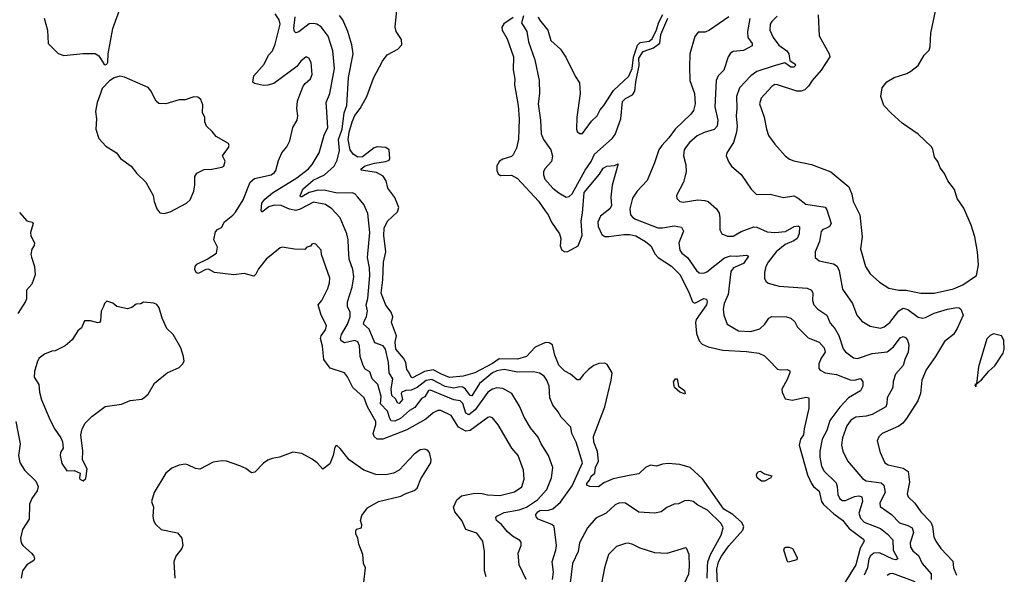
# Model space of a CAD drawing. Extents: x 2086813 to 2278017, y 548126 to 753336.
# Tile 245 of 256: x 2160326 to 2166989, y 665401 to 669156. Entities that reach past the tile are written whole.
import ezdxf

# ---------------------------------------------------------------- set-up
doc = ezdxf.new("R2010")
doc.units = 0

msp = doc.modelspace()

# ---------------------------------------------------------------- linework, layer by layer
at = {"layer": '0CON10XD'}
for points in [[(2160492.9, 669165), (2160513.8, 669085), (2160520, 668995), (2160586.4, 668926.4), (2160625, 668914.2), (2160755, 668927.5), (2160836.1, 668926.1), (2160861.7, 668911.7), (2160895, 668857.5), (2160905, 668850), (2160916.4, 668853.6), (2160923, 668867), (2160926, 668925), (2160955.9, 669095.9), (2161010, 669245)], [(2164451, 666069), (2164341.6, 666048.4), (2164279.2, 666020.8), (2164243.9, 665993.9), (2164185, 665996.2), (2164164.3, 666005), (2164163.1, 666015), (2164182.5, 666037.5), (2164194.3, 666065), (2164217.5, 666085), (2164223.1, 666125), (2164243.5, 666166.5), (2164236.9, 666233.1), (2164211.6, 666295), (2164209.8, 666335), (2164285.8, 666535), (2164329.7, 666715), (2164334.6, 666765), (2164302.4, 666822.4), (2164285, 666830.4), (2164245, 666828.8), (2164210.6, 666815), (2164175, 666787.1), (2164138.5, 666751.5), (2164115, 666718.1), (2164098.3, 666718.3), (2164053.1, 666755), (2164015.8, 666775.8), (2163975, 666817.9), (2163946.8, 666885), (2163932.7, 666955), (2163908.3, 666968.3), (2163885, 666969.7), (2163815, 666938.8), (2163754.8, 666875.2), (2163695, 666857.3), (2163571.2, 666858.8), (2163525, 666827.3), (2163405, 666765.9), (2163327.6, 666742.4), (2163235, 666734.4), (2163179.6, 666755), (2163124.8, 666785.2), (2163065.9, 666774.1), (2162985, 666731.5), (2162974.6, 666735), (2162960, 666770), (2162945, 666786.7), (2162940, 666835), (2162923.1, 666865), (2162872, 666925), (2162868, 666972), (2162875.6, 667015.6), (2162842.5, 667105), (2162851.4, 667145), (2162839.2, 667175), (2162803.6, 667223.6), (2162771.5, 667305), (2162782.7, 667395), (2162787.2, 667515), (2162802.9, 667585), (2162790.7, 667695), (2162793.5, 667745), (2162815, 667792.5), (2162882.9, 667855), (2162891.3, 667885), (2162865, 667951.9), (2162818.5, 668015), (2162807.1, 668065), (2162786.6, 668096.6), (2162740.9, 668120.9), (2162637.5, 668137.5), (2162638, 668145), (2162665, 668165.7), (2162726.7, 668185), (2162804.4, 668195.6), (2162825.8, 668204.2), (2162831.2, 668215), (2162825.8, 668275), (2162805, 668290.6), (2162745, 668296), (2162725, 668287.7), (2162645, 668227.7), (2162615, 668225.9), (2162581.8, 668245), (2162563.4, 668275), (2162550, 668345), (2162554.8, 668395), (2162576.2, 668465), (2162595, 668506.4), (2162630, 668555), (2162674.3, 668635), (2162720.4, 668759.6), (2162780.8, 668875), (2162812.9, 668917.1), (2162885, 668957.1), (2162912.9, 668985), (2162910.9, 669020.9), (2162874, 669075), (2162868, 669105), (2162885, 669287.5)], [(2163483.8, 665385), (2163471.4, 665425), (2163471.5, 665555), (2163460, 665625), (2163418.8, 665678.8), (2163344.2, 665705), (2163317.7, 665765), (2163270.6, 665825), (2163262.2, 665855), (2163283.3, 665905), (2163315, 665932.9), (2163405, 665950), (2163455, 665947.5), (2163491.4, 665938.6), (2163575, 665935.5), (2163675, 665960.4), (2163725, 665994.2), (2163740.4, 666045), (2163734.5, 666105), (2163698.5, 666205), (2163656.5, 666255), (2163563.1, 666413.1), (2163525, 666461.1), (2163506.2, 666466.2), (2163495, 666462.9), (2163375.3, 666374.7), (2163345, 666369.6), (2163295, 666397.5), (2163245, 666476.4), (2163175, 666510.8), (2163155, 666510.4), (2163125, 666493.8), (2163075, 666451.6), (2162945, 666378.1), (2162782.9, 666315), (2162745.9, 666315.9), (2162723.9, 666333.9), (2162717.9, 666355), (2162735.9, 666415), (2162736, 666435), (2162678.9, 666535), (2162656.4, 666596.4), (2162579.6, 666665), (2162545, 666738), (2162525, 666764), (2162426.1, 666796.1), (2162383.5, 666855), (2162374.7, 666944.7), (2162361.8, 666998.2), (2162366.2, 667015), (2162396.2, 667055), (2162401.5, 667085), (2162365.7, 667155), (2162346.2, 667225), (2162370, 667255), (2162410.8, 667335), (2162423.1, 667375), (2162424.4, 667405), (2162367.5, 667565), (2162366.2, 667595), (2162330, 667635), (2162315, 667640), (2162303.6, 667636.4), (2162295, 667622.5), (2162270, 667615), (2162255, 667600), (2162185, 667601.2), (2162115, 667613.3), (2162105, 667616.7), (2162089.3, 667610.7), (2161994, 667535), (2161942, 667468), (2161925, 667432), (2161909.8, 667420.2), (2161845, 667438), (2161775, 667428), (2161645.3, 667445.3), (2161605, 667466.7), (2161585, 667463.6), (2161535, 667438.2), (2161520.5, 667445), (2161511.5, 667465), (2161514.4, 667485), (2161525, 667500), (2161595.5, 667534.5), (2161657.5, 667575), (2161664.2, 667615), (2161640, 667665), (2161650.5, 667719.5), (2161665, 667735.7), (2161691.4, 667748.6), (2161712, 667788), (2161768.8, 667831.2), (2161787.1, 667852.9), (2161837.8, 667935), (2161885.7, 668055), (2161915, 668079.4), (2162027.5, 668105), (2162049.5, 668120.5), (2162060, 668135), (2162077.9, 668202.1), (2162100, 668255), (2162133.3, 668295), (2162153.9, 668336.1), (2162174, 668425), (2162204.1, 668475.9), (2162208.8, 668505), (2162200.8, 668555), (2162206.9, 668605), (2162217.8, 668635), (2162245.6, 668705), (2162257.4, 668722.6), (2162295, 668754.2), (2162304.4, 668785), (2162298.9, 668865), (2162282, 668895), (2162265, 668904), (2162228.8, 668875), (2162202.3, 668837.7), (2162045, 668722.5), (2162005, 668712), (2161975, 668711.2), (2161915, 668723.8), (2161905, 668732.5), (2161910, 668775), (2161980, 668855), (2162010, 668915), (2162036.4, 668945), (2162055, 668988.8), (2162089.6, 669125), (2162081.8, 669155), (2162055, 669194.4)], [(2163753.1, 665365), (2163705.4, 665465), (2163699.6, 665545), (2163718.9, 665595), (2163719.4, 665619.4), (2163710.8, 665630.8), (2163660.2, 665660.2), (2163627.8, 665687.8), (2163587.3, 665737.3), (2163553.2, 665765), (2163547.5, 665785), (2163555.6, 665795), (2163605, 665819.7), (2163705, 665836.5), (2163755, 665855.8), (2163831.1, 665905), (2163893.1, 665975), (2163925.5, 666055), (2163934.4, 666125), (2163904.4, 666205), (2163854.7, 666284.7), (2163835, 666329.2), (2163783.5, 666393.5), (2163739.4, 666465), (2163708.3, 666538.3), (2163657.1, 666625), (2163595, 666657.9), (2163555, 666663.1), (2163525, 666654.6), (2163495, 666633.8), (2163408.8, 666515), (2163365, 666480.3), (2163345, 666491.8), (2163325, 666556.5), (2163306.2, 666576.2), (2163265, 666581.3), (2163105, 666648), (2163093.2, 666645), (2163066.8, 666603.2), (2163045, 666590.9), (2163000, 666530), (2162965, 666509.6), (2162904.1, 666455), (2162865, 666438.3), (2162840.7, 666440.7), (2162830, 666455), (2162816.2, 666505), (2162768.4, 666555), (2162771.2, 666605), (2162750.7, 666685), (2162710.8, 666725), (2162695, 666772), (2162665, 666789.4), (2162649.7, 666815), (2162630.8, 666875), (2162625, 666947.5), (2162615.5, 666975), (2162595, 666984.4), (2162525, 666968.7), (2162502, 666982), (2162498.2, 666998.2), (2162503.3, 667025), (2162544.2, 667095), (2162561.8, 667145), (2162562.3, 667175), (2162545.3, 667215), (2162543.6, 667245), (2162576.9, 667345), (2162587.3, 667415), (2162581.2, 667465), (2162555.5, 667535), (2162550.7, 667609.3), (2162549.6, 667665), (2162540.9, 667705), (2162495.5, 667815), (2162437.8, 667875), (2162395, 667903.8), (2162315, 667919.7), (2162225, 667871.9), (2162195, 667864.5), (2162152.3, 667872.3), (2162095, 667897), (2162048.9, 667901.1), (2162011.4, 667888.6), (2161965, 667852.5), (2161959.5, 667865), (2161965, 667914.3), (2161985, 667940.9), (2162036.1, 667983.9), (2162200.9, 668085), (2162281.5, 668145), (2162305, 668174.4), (2162352.7, 668255), (2162387.1, 668372.9), (2162411.5, 668425), (2162402.1, 668565), (2162400.9, 668595), (2162424.7, 668655), (2162456, 668826), (2162446.2, 668945), (2162414.5, 669045), (2162367.1, 669107.1), (2162338, 669125), (2162315, 669130.4), (2162285, 669126.8), (2162215, 669072.5), (2162195, 669067.1), (2162185.3, 669075.3), (2162181.9, 669095), (2162191.1, 669175)], [(2164133.8, 666156.2), (2164092.5, 666295), (2164062.5, 666355), (2164055, 666397.5), (2163990, 666465), (2163970.9, 666500.9), (2163934.3, 666545), (2163912.5, 666595), (2163908.5, 666675), (2163892.5, 666715), (2163875, 666741.9), (2163842.8, 666762.8), (2163802.6, 666772.6), (2163695, 666768.6), (2163605, 666786.7), (2163555, 666779.6), (2163524.7, 666765), (2163437.2, 666692.8), (2163385, 666608.5), (2163375, 666610.7), (2163342.2, 666655), (2163325, 666668.4), (2163305, 666670.3), (2163265, 666661.5), (2163205, 666671.9), (2163115, 666720.3), (2163077, 666713), (2163015.4, 666664.6), (2162975, 666648.3), (2162940, 666645), (2162912.9, 666635), (2162908.6, 666625), (2162915.9, 666585), (2162895, 666557.7), (2162885, 666560), (2162868.4, 666588.4), (2162845, 666611.8), (2162840.8, 666655), (2162851.4, 666725), (2162826.1, 666766.1), (2162822.5, 666835), (2162800.9, 666925), (2162785, 666947.8), (2162728.8, 666968.8), (2162690.7, 667060.7), (2162653.6, 667095), (2162656.2, 667115), (2162672.1, 667145), (2162679.2, 667185), (2162671.8, 667225), (2162682.1, 667267.9), (2162695.7, 667425), (2162694.3, 667475), (2162679.5, 667545), (2162694.7, 667715), (2162682.5, 667842.5), (2162655, 667903.8), (2162614.5, 667954.5), (2162595, 667975.8), (2162575, 667984.3), (2162475, 667981.5), (2162395, 667998.8), (2162345, 668002.4), (2162284.5, 667985.5), (2162235, 667955.5), (2162225.8, 667955.8), (2162223.8, 667963.8), (2162242.3, 668007.7), (2162311.9, 668068.2), (2162389.2, 668105), (2162453.8, 668165), (2162475.7, 668204.3), (2162489.7, 668270.3), (2162484.2, 668345), (2162507.8, 668415), (2162521.4, 668525), (2162540.6, 668575), (2162550.7, 668765), (2162582.9, 668925), (2162573.5, 668985), (2162546, 669076), (2162513.6, 669155), (2162490, 669185)], [(2163665, 669169.5), (2163601.5, 669128.5), (2163588.3, 669105), (2163591.7, 669085), (2163623.8, 669025), (2163667.5, 668905), (2163665.8, 668815.8), (2163677.7, 668752.3), (2163674.3, 668715), (2163698.7, 668575), (2163706.4, 668483.6), (2163702.4, 668347.6), (2163688.6, 668285), (2163665, 668240), (2163655, 668228.8), (2163595, 668211.4), (2163572.4, 668197.6), (2163555, 668166.7), (2163554.5, 668135), (2163563.1, 668113.1), (2163580.3, 668100.3), (2163655, 668104), (2163695, 668081.2), (2163836.3, 667926.3), (2163881.4, 667861.4), (2163903.1, 667835), (2163925.6, 667785), (2163980, 667705), (2163987.1, 667675), (2163983.8, 667623.8), (2163995.6, 667595), (2164014.8, 667584.7), (2164035, 667586.1), (2164104.3, 667625), (2164133.3, 667695), (2164124.8, 667794.8), (2164135.2, 667845), (2164147, 667985), (2164249.5, 668110.5), (2164275, 668150), (2164300, 668165), (2164351.7, 668168.3), (2164375, 668180), (2164334.4, 668035), (2164325.4, 667955), (2164330.5, 667895), (2164319.4, 667875), (2164257.5, 667825), (2164239.1, 667785), (2164241.4, 667755), (2164265, 667702.1), (2164285, 667688), (2164312.9, 667687.1), (2164415, 667701.6), (2164455, 667700.5), (2164495, 667693.5), (2164560.6, 667655), (2164597.1, 667625), (2164627.2, 667567.2), (2164646.2, 667546.2), (2164737.8, 667487.8), (2164795, 667428.2), (2164856.2, 667305), (2164877.8, 667245), (2164895, 667237.7), (2164955, 667268.5), (2164974.4, 667264.4), (2164978.8, 667245), (2164973.9, 667225), (2164904.8, 667125.2), (2164900, 667105), (2164905, 667031.2), (2164925, 666982), (2164945, 666959.4), (2164985, 666941.2), (2165085, 666918.8), (2165245, 666909.6), (2165327.6, 666897.6), (2165365, 666879.2), (2165395, 666850.6), (2165455, 666790.8), (2165475, 666784.4), (2165518.5, 666788.5), (2165537.9, 666777.9), (2165538.6, 666765), (2165519.6, 666720.4), (2165483.5, 666655), (2165484.6, 666634.6), (2165505, 666588), (2165555, 666580), (2165645, 666600), (2165666, 666595), (2165667.1, 666525), (2165633.7, 666386.3), (2165630, 666345), (2165610.6, 666315), (2165601.1, 666275), (2165658, 666075), (2165685, 666015.6), (2165698.5, 665995), (2165736.9, 665965), (2165752.9, 665895), (2165764.5, 665874.5), (2165835, 665811.4), (2165895, 665767.5), (2165940.1, 665710.1), (2166019.4, 665649.4)], [(2163735, 669180.9), (2163722.4, 669135), (2163758, 669075), (2163768.7, 669005), (2163812.8, 668882.8), (2163842.1, 668745), (2163842.7, 668655), (2163835.4, 668585), (2163851.1, 668475), (2163855, 668383.3), (2163870, 668345), (2163920, 668275), (2163931.9, 668231.9), (2163925.6, 668195), (2163880, 668145), (2163870.6, 668125), (2163870, 668105), (2163880.6, 668075), (2163935, 668015.6), (2163975, 667982.9), (2164025, 667953.8), (2164045, 667958.8), (2164065, 667976), (2164152.5, 668137.5), (2164192.9, 668195), (2164215.7, 668244.3), (2164335, 668350.4), (2164355, 668377.5), (2164394.8, 668485), (2164405, 668602.5), (2164425, 668622.1), (2164473.8, 668646.2), (2164489.1, 668670.9), (2164494.9, 668735), (2164517.8, 668845), (2164515, 668896), (2164545, 668940.6), (2164615.9, 668964.1), (2164657.6, 668997.6), (2164665.1, 669055), (2164711.4, 669165)], [(2163834.6, 669175), (2163842.7, 669155), (2163900.5, 669085), (2163919.4, 669015), (2163986.2, 668956.2), (2164022, 668902), (2164085, 668772.5), (2164115, 668727.5), (2164118.8, 668655), (2164095.7, 668495), (2164093.3, 668415), (2164098.7, 668398.7), (2164115, 668384.3), (2164135, 668386), (2164195, 668468.8), (2164234, 668505), (2164254.2, 668545.8), (2164280, 668575), (2164343.8, 668676.2), (2164447.4, 668772.6), (2164470.2, 668825), (2164479.1, 668900.9), (2164506.5, 668983.5), (2164525, 669000.5), (2164585, 669010.6), (2164605, 669026.6), (2164635, 669086.9), (2164650.7, 669139.3), (2164678.6, 669191.4)], [(2165125.7, 669175), (2164995, 669084.6), (2164965, 669072.1), (2164918.3, 669071.7), (2164895, 669042.5), (2164860.8, 668925), (2164858, 668835), (2164860, 668745), (2164893.1, 668655), (2164897.8, 668585), (2164885, 668541.2), (2164867.5, 668515), (2164760.6, 668415), (2164719, 668355), (2164671.1, 668305), (2164650.9, 668275), (2164622.7, 668187.3), (2164572.8, 668067.2), (2164505, 667995.7), (2164472.9, 667947.1), (2164454.7, 667875.3), (2164460, 667835), (2164475.8, 667815.8), (2164494.3, 667805), (2164645, 667746.4), (2164675, 667745.5), (2164755, 667759.5), (2164805, 667750), (2164817.9, 667725), (2164785.4, 667645), (2164793.6, 667595), (2164807.5, 667575), (2164845.5, 667545), (2164905, 667458.1), (2164925, 667442.7), (2164955, 667439.2), (2164975, 667448.5), (2165095, 667544), (2165135, 667556.7), (2165175, 667555.8), (2165245, 667561.1), (2165257.1, 667555), (2165224.6, 667505), (2165156.2, 667475), (2165139.2, 667450.8), (2165119.4, 667295), (2165093.8, 667235), (2165086.8, 667196.8), (2165090, 667155), (2165114.4, 667095), (2165190.2, 667050.2), (2165274.7, 667045.3), (2165335, 667062.2), (2165367.8, 667095), (2165395, 667134.2), (2165415, 667146.9), (2165515, 667144.3), (2165545, 667135.8), (2165570.8, 667110.8), (2165588.8, 667075), (2165662.6, 667002.6), (2165735, 666972.1), (2165769.2, 666935), (2165776.2, 666903.8), (2165749.2, 666865), (2165734.1, 666825), (2165734.6, 666795), (2165742.2, 666782.2), (2165776.7, 666765), (2165852.9, 666752.9), (2165945, 666718.3), (2165975, 666716.3), (2166015.7, 666725.7), (2166030.9, 666705), (2166030.5, 666675), (2166016, 666644), (2165933.9, 666596.1), (2165876.5, 666533.5), (2165808.1, 666441.9), (2165788.9, 666375), (2165755.2, 666315), (2165739.7, 666235), (2165740.3, 666195), (2165752.7, 666132.7), (2165769.9, 666099.9), (2165850.1, 666020.1), (2165858.2, 665995), (2165862.1, 665942.1), (2165875, 665913.1), (2165895, 665901.2), (2165915, 665900.4), (2165975, 665928), (2166005, 665931.9), (2166025, 665925.6), (2166029.3, 665895), (2166004.3, 665815), (2166015, 665780.5), (2166041.1, 665755), (2166151, 665711), (2166195, 665674), (2166234, 665635), (2166237.6, 665565), (2166268.1, 665505), (2166255, 665500), (2166235, 665504.2), (2166145, 665547.4), (2166105, 665543.6), (2166082.8, 665527.2), (2166072.4, 665505), (2166062.7, 665445), (2166041.6, 665395)], [(2165450.9, 669179.1), (2165415, 669144.2), (2165404.5, 669125), (2165402.7, 669085), (2165423.9, 669033.9), (2165464.2, 668984.2), (2165517.8, 668945), (2165530, 668925), (2165538.6, 668878.6), (2165573.3, 668855), (2165575.6, 668845), (2165565, 668834.7), (2165545, 668833.4), (2165504, 668864), (2165432.4, 668842.4), (2165314.1, 668805.9), (2165274.7, 668775.3), (2165196.7, 668693.3), (2165177.5, 668635), (2165180, 668555), (2165173.8, 668505), (2165180.9, 668435), (2165176.5, 668393.5), (2165156.7, 668323.3), (2165112, 668255), (2165106.2, 668235), (2165125, 668190), (2165143.8, 668165), (2165207.4, 668107.4), (2165275, 668008), (2165312.1, 667972.1), (2165403.6, 667973.6), (2165495, 667951.1), (2165565, 667962.5), (2165595, 667947.8), (2165645, 667907.8), (2165776.1, 667886.1), (2165787.4, 667867.4), (2165816.5, 667775), (2165806, 667755), (2165784.7, 667745.3), (2165760, 667735), (2165748.5, 667721.5), (2165738.2, 667655), (2165708.5, 667585), (2165709.2, 667545), (2165735, 667523.1), (2165832.7, 667502.7), (2165857.3, 667487.2), (2165870.8, 667455), (2165895, 667331.2), (2165961.1, 667235), (2165990, 667155), (2166024.2, 667115), (2166081.2, 667081.2), (2166152, 667068), (2166175, 667076.7), (2166214.1, 667105.9), (2166274.4, 667185.6), (2166305, 667203.8), (2166335, 667194.6), (2166405, 667142.5), (2166435, 667135.5), (2166455, 667139.1), (2166515, 667169.6), (2166603.6, 667196.3), (2166667.5, 667207.5), (2166684.2, 667204.2), (2166693.8, 667195), (2166710.8, 667155), (2166668.9, 667065), (2166644.3, 667025), (2166585, 666976.9), (2166524.2, 666875), (2166460.5, 666785), (2166431.4, 666715), (2166421.5, 666625), (2166402.5, 666575), (2166327.5, 666455), (2166302.5, 666425), (2166275, 666403.8), (2166162, 666355), (2166139.1, 666330.9), (2166129.2, 666305), (2166147.8, 666225), (2166180.6, 666155), (2166202.9, 666142.9), (2166305, 666120), (2166337.4, 666097.4), (2166347.9, 666025), (2166331.9, 665945), (2166337.1, 665925), (2166382.7, 665882.7), (2166425, 665824.4), (2166492.1, 665755), (2166503.9, 665725), (2166512.9, 665655), (2166525.3, 665625.3), (2166558.6, 665575), (2166640.4, 665490.4), (2166643.9, 665443.9), (2166664.6, 665395)], [(2165728.3, 669188.3), (2165735.9, 669045.9), (2165804.3, 668925), (2165807.5, 668905), (2165749.2, 668815), (2165689.2, 668745), (2165664.3, 668705), (2165638.6, 668681.4), (2165615, 668672.5), (2165585, 668671.1), (2165455, 668715.4), (2165435, 668716.2), (2165415, 668704.4), (2165344.3, 668625), (2165333.1, 668585), (2165363.6, 668495), (2165378.8, 668415), (2165392.3, 668372.3), (2165435, 668312), (2165506.2, 668235), (2165535, 668212), (2165565, 668200), (2165685, 668174.2), (2165815, 668125.7), (2165937.5, 668025), (2165957.5, 667975), (2165966, 667925), (2166011.1, 667835), (2166027.1, 667685), (2166015.7, 667605), (2166050, 667485), (2166080.8, 667435), (2166145, 667379.2), (2166207.3, 667337.3), (2166275.5, 667325.5), (2166325, 667323.8), (2166425, 667303.8), (2166515, 667303.9), (2166645.3, 667334.7), (2166708.7, 667361.3), (2166800, 667425), (2166803.8, 667435), (2166813.8, 667495), (2166807.5, 667585), (2166788.6, 667685), (2166764.3, 667765), (2166715, 667880), (2166669.2, 667945), (2166650.8, 668005), (2166605.8, 668065), (2166583.8, 668115), (2166555, 668153.3), (2166538.8, 668195), (2166516.2, 668225), (2166505, 668280), (2166495.8, 668295.8), (2166405, 668381.2), (2166297.5, 668455), (2166222.3, 668522.3), (2166173.9, 668573.9), (2166153.3, 668635), (2166161.2, 668695), (2166194.1, 668735.9), (2166242.5, 668765), (2166328.3, 668791.7), (2166357, 668807), (2166406.7, 668845), (2166446.7, 668915), (2166480.3, 668949.7), (2166486.9, 668975), (2166491.4, 669065), (2166526.2, 669225)], [(2165267.1, 669162.9), (2165251.2, 669075), (2165253.5, 669035), (2165282.2, 668995), (2165282.2, 668977.8), (2165225, 668947.3), (2165155, 668940), (2165135, 668930), (2165119.4, 668905), (2165090.6, 668815), (2165052.9, 668775), (2165038.1, 668745), (2165029.1, 668565), (2165049.5, 668475), (2165045.6, 668435), (2165025, 668412.7), (2164957.3, 668392.7), (2164910.6, 668369.4), (2164858.1, 668325), (2164835.6, 668295)], [(2161305, 667842.9), (2161345, 667854), (2161455, 667914), (2161478.8, 667935), (2161503.8, 667995), (2161511.7, 668038.3), (2161510.6, 668095), (2161525, 668115.7), (2161575, 668141.1), (2161625.5, 668144.5), (2161695, 668157.1), (2161707.5, 668165), (2161716.8, 668196.8), (2161698.8, 668235), (2161739.5, 668290.5), (2161743.3, 668305), (2161738.3, 668318.3), (2161655, 668363.8), (2161629.7, 668399.7), (2161590, 668435), (2161578.8, 668465), (2161580, 668495), (2161564.1, 668524.1), (2161565, 668580), (2161552.5, 668615), (2161531.7, 668631.7), (2161505, 668632.5), (2161445, 668613.3), (2161405, 668613.8), (2161314.2, 668585.8), (2161268.6, 668588.6), (2161248.8, 668605), (2161213.8, 668675), (2161195, 668696.2), (2161035, 668766.2), (2161005, 668773.3), (2160965, 668762.5), (2160935, 668742.5), (2160885, 668690), (2160873.3, 668655), (2160850, 668595), (2160838.8, 668535), (2160845.8, 668485), (2160842.5, 668415), (2160861.7, 668351.7), (2160908.3, 668298.3), (2160982.5, 668255), (2161007.5, 668215), (2161080, 668165), (2161120, 668115), (2161180, 668055), (2161230, 667965), (2161235.7, 667925), (2161254.3, 667874.3), (2161275, 667849.2), (2161305, 667842.9)], [(2164835.6, 668295), (2164823.1, 668275), (2164816.9, 668235), (2164833, 668173), (2164835.7, 668125), (2164817.5, 668055), (2164771.2, 667965), (2164773.3, 667945), (2164794.3, 667924.3), (2164815, 667919.2), (2164915, 667935.6), (2164962.6, 667932.6), (2164985, 667924.2), (2165041.2, 667875), (2165058.6, 667845), (2165064.2, 667815), (2165063, 667733), (2165076.9, 667706.9), (2165115, 667689.4), (2165155, 667689.5), (2165209.1, 667720.9), (2165295, 667753.3), (2165315, 667751.1), (2165385, 667719.5), (2165435, 667715.3), (2165509.3, 667720.7), (2165566, 667755), (2165595, 667759.2), (2165603.8, 667753.8), (2165601.5, 667705), (2165586.4, 667673.6), (2165565, 667658.3), (2165505, 667633.3), (2165445, 667584.5), (2165390.7, 667515), (2165374.8, 667485.2), (2165365.4, 667445), (2165365.4, 667405.4), (2165374.2, 667385), (2165391.8, 667371.8), (2165465, 667350.7), (2165655, 667338.2), (2165684, 667325), (2165693.1, 667305), (2165691.1, 667255), (2165700.6, 667225), (2165726.9, 667196.9), (2165786.9, 667155), (2165811.5, 667101.5), (2165843.1, 667065), (2165868.1, 667018.1), (2165898, 666928), (2165915, 666907.5), (2165967.6, 666867.6), (2165995, 666862.2), (2166095, 666896.7), (2166195, 666906.9), (2166239.2, 666940.8), (2166285, 667001.1), (2166305, 667010.6), (2166319.2, 667005), (2166333.1, 666985), (2166342, 666955), (2166337.3, 666905), (2166314.6, 666855), (2166305.3, 666814.7), (2166253.5, 666755), (2166237.3, 666707.3), (2166234.5, 666665), (2166195.3, 666595), (2166194.7, 666555), (2166187.3, 666535), (2166095, 666483.8), (2166055, 666472.1), (2165985, 666464.1), (2165950, 666445), (2165923, 666407), (2165893.1, 666325), (2165886.5, 666275), (2165895.6, 666235), (2165928.3, 666168.3), (2166030.2, 666050.2), (2166055, 666034.6), (2166155, 666019.6), (2166174.1, 666004.1), (2166182.5, 665955), (2166146.4, 665885), (2166149.4, 665859.4), (2166225, 665805.5), (2166278.7, 665748.7), (2166335, 665732.4), (2166364.6, 665715), (2166374.7, 665685), (2166352.8, 665615), (2166354, 665585), (2166369.1, 665559.2), (2166408.3, 665528.3), (2166433.9, 665473.9), (2166493.5, 665405), (2166493.3, 665366.7)], [(2160325, 667850), (2160373.9, 667793.9), (2160410, 667785), (2160417.5, 667775), (2160398.8, 667715), (2160402.3, 667692.3), (2160426.7, 667645), (2160423.6, 667626.4), (2160408.3, 667601.7), (2160402.5, 667565), (2160407, 667547), (2160427.5, 667485), (2160430.7, 667429.3), (2160407.5, 667365), (2160372.5, 667325), (2160373.3, 667265), (2160365, 667247.5), (2160314.1, 667165.9)], [(2160755, 666033.3), (2160775, 666050), (2160783.3, 666115), (2160751.2, 666175), (2160754, 666235), (2160740, 666345), (2160748.8, 666385), (2160770, 666425), (2160815, 666468.8), (2160905, 666538), (2161015, 666552), (2161073, 666577), (2161152.7, 666587.3), (2161166.7, 666595), (2161195, 666621.2), (2161238, 666695), (2161324.6, 666765.4), (2161405, 666800.8), (2161427.4, 666822.6), (2161439.2, 666845), (2161435.8, 666875), (2161416, 666935), (2161365.6, 667025.6), (2161321.2, 667065), (2161290, 667135), (2161270, 667205), (2161255, 667227.5), (2161235, 667236.7), (2161165, 667242.5), (2161145, 667232.5), (2161115, 667230), (2161085, 667207.5), (2161055, 667197.5), (2160983, 667213), (2160957, 667237), (2160915, 667250), (2160900, 667235), (2160893.3, 667215), (2160877, 667183), (2160873.6, 667116.4), (2160867.5, 667105), (2160855, 667103.3), (2160805, 667118), (2160765, 667117.5), (2160745, 667070), (2160720.7, 667049.3), (2160681.7, 666988.3), (2160635, 666946.7), (2160565.8, 666914.2), (2160545, 666912), (2160495, 666892), (2160458.8, 666865), (2160446.7, 666845), (2160426.1, 666773.9), (2160423.3, 666735), (2160455.7, 666685.7), (2160460.8, 666635), (2160475, 666582.5), (2160532.5, 666445), (2160563.4, 666383.4), (2160605.8, 666325), (2160616.8, 666296.8), (2160620.8, 666255), (2160602.5, 666225), (2160599.4, 666205), (2160610.8, 666150.8), (2160645, 666100.8), (2160695, 666103.8), (2160736.4, 666086.4), (2160730, 666055), (2160733.3, 666045), (2160755, 666033.3)], [(2166795, 666670), (2166800, 666690), (2166835, 666717.5), (2166883.6, 666776.4), (2166925, 666812.5), (2166981.2, 666898.8), (2166988.8, 666925), (2166986.2, 666985), (2166970, 667015), (2166915, 667030), (2166892.1, 667017.9), (2166870.8, 666995), (2166813.8, 666805), (2166800, 666690), (2166790, 666685), (2166795, 666670)], [(2164825, 666623.8), (2164793.8, 666635), (2164756, 666665), (2164749.4, 666705), (2164765, 666723.8), (2164776.2, 666725), (2164784.2, 666674.2), (2164825.6, 666645), (2164830, 666625), (2164825, 666623.8)], [(2160300.8, 666435), (2160328.7, 666285), (2160317.5, 666205), (2160327.2, 666157.2), (2160359.2, 666105), (2160435, 666031.2), (2160450.8, 665995), (2160445, 665966.7), (2160408.6, 665915)], [(2162654, 665345), (2162666.7, 665445), (2162653.3, 665475), (2162648.8, 665535), (2162620.8, 665605), (2162613.8, 665645), (2162600, 665675), (2162600, 665695), (2162605, 665707.5), (2162640, 665715), (2162642.5, 665735), (2162632.5, 665765), (2162640.7, 665799.3), (2162679.3, 665850.7), (2162755, 665894.2), (2162905, 665930), (2162933.8, 665945), (2162995, 665968.6), (2163015, 665983.8), (2163041.7, 666048.3), (2163108.8, 666155), (2163111.2, 666175), (2163100, 666225), (2163085, 666241.2), (2163065, 666248), (2163037.3, 666242.7), (2162995, 666213.8), (2162894.1, 666105.9), (2162855, 666086), (2162805, 666074), (2162737.3, 666077.3), (2162655, 666106), (2162555.6, 666175.6), (2162495, 666253.3), (2162475, 666270), (2162465, 666270), (2162458.3, 666261.7), (2162447.5, 666205), (2162425, 666150), (2162376.7, 666113.3), (2162340, 666155), (2162305, 666181.2), (2162235, 666218), (2162175, 666228.8), (2162085, 666194.2), (2162035, 666185.8), (2162005.8, 666174.2), (2161975, 666153.8), (2161916.6, 666093.4), (2161895, 666088.8), (2161857, 666117), (2161815, 666135.8), (2161725, 666166), (2161695, 666170), (2161635, 666159.2), (2161545, 666113.3), (2161515, 666116.7), (2161465, 666143.3), (2161445, 666146.7), (2161405, 666140), (2161355, 666120), (2161315, 666086.7), (2161236.2, 665955), (2161219.2, 665895), (2161231.2, 665855), (2161227.5, 665795), (2161232.5, 665765), (2161245, 665740), (2161283.6, 665703.6), (2161395, 665682.5), (2161423.3, 665645), (2161430, 665595), (2161423.3, 665575), (2161383.8, 665525), (2161368.8, 665485), (2161376.2, 665375)], [(2163931.2, 665365), (2163938.2, 665415), (2163929.5, 665485), (2163955.3, 665565), (2163959.1, 665595), (2163942.7, 665725), (2163927.5, 665737.5), (2163834.5, 665775), (2163820, 665790), (2163818.8, 665805), (2163831.8, 665825), (2163845, 665832.6), (2163905, 665835.8), (2163935, 665843.6), (2163985, 665889.2), (2164065, 666000.9), (2164133.8, 666156.2)], [(2165049.2, 665335), (2165043.9, 665435), (2165055, 665484.5), (2165075.4, 665524.6), (2165125.1, 665594.9), (2165219.5, 665700.5), (2165225.3, 665725), (2165209.5, 665755), (2165150.9, 665805), (2165091.7, 665841.7), (2164947.2, 666047.2), (2164863.8, 666125), (2164793.5, 666143.5), (2164715, 666150.9), (2164675, 666146.2), (2164635, 666132.7), (2164595, 666139.1), (2164561.8, 666125), (2164515, 666081.2), (2164451, 666069)], [(2165365, 666031.8), (2165345, 666032.2), (2165317.5, 666055), (2165310.9, 666075), (2165322, 666095), (2165338.3, 666098.3), (2165365, 666081.2), (2165416.7, 666066.7), (2165410, 666055), (2165365, 666031.8)], [(2160408.6, 665915), (2160393.5, 665875), (2160390.5, 665775), (2160344.5, 665705), (2160331.2, 665645), (2160336.2, 665615), (2160347.9, 665595), (2160406.9, 665545), (2160423.1, 665525), (2160427.5, 665505), (2160421.4, 665495), (2160374.6, 665465), (2160345, 665425.7), (2160335.4, 665375)], [(2164977.2, 665375), (2164981.3, 665451.3), (2164983, 665485), (2165000, 665535), (2165073.9, 665665), (2165085.4, 665715), (2165071.8, 665745), (2164979.4, 665835), (2164915, 665868.6), (2164883.4, 665893.4), (2164855, 665901.4), (2164825, 665898), (2164785, 665878.8), (2164755, 665876.2), (2164705.8, 665854.2), (2164667.5, 665825), (2164625, 665814.2), (2164515, 665822.5), (2164425, 665882.5), (2164385, 665885.7), (2164355, 665870.8), (2164295, 665815.7), (2164225, 665780.6), (2164168.5, 665715), (2164115, 665613.8), (2164104.6, 665555), (2164068, 665475), (2164048.1, 665325)], [(2166019.4, 665649.4), (2166035, 665639.2), (2166039.4, 665625), (2166012.7, 665577.2), (2165985, 665464.4), (2165903.3, 665335)], [(2164823.1, 665336.9), (2164854.3, 665405), (2164858.9, 665455), (2164855.7, 665535), (2164837.5, 665577.5), (2164830.7, 665580.7), (2164705, 665542.9), (2164625, 665547.5), (2164525, 665578.5), (2164475, 665601.9), (2164445, 665610.8), (2164425, 665610), (2164365, 665589.2), (2164310.8, 665535), (2164282.5, 665445), (2164255, 665292.5)], [(2165525, 665484.4), (2165518.9, 665495), (2165496.9, 665565), (2165500.8, 665579.2), (2165510, 665585), (2165532.5, 665585), (2165556.2, 665575), (2165588, 665515), (2165585, 665500), (2165535, 665484.5), (2165525, 665484.4)], [(2166385, 665349.8), (2166235, 665406.2), (2166214.6, 665405.4), (2166195, 665394)]]:
    msp.add_lwpolyline(points, dxfattribs=at)

doc.saveas('drawing.dxf')
